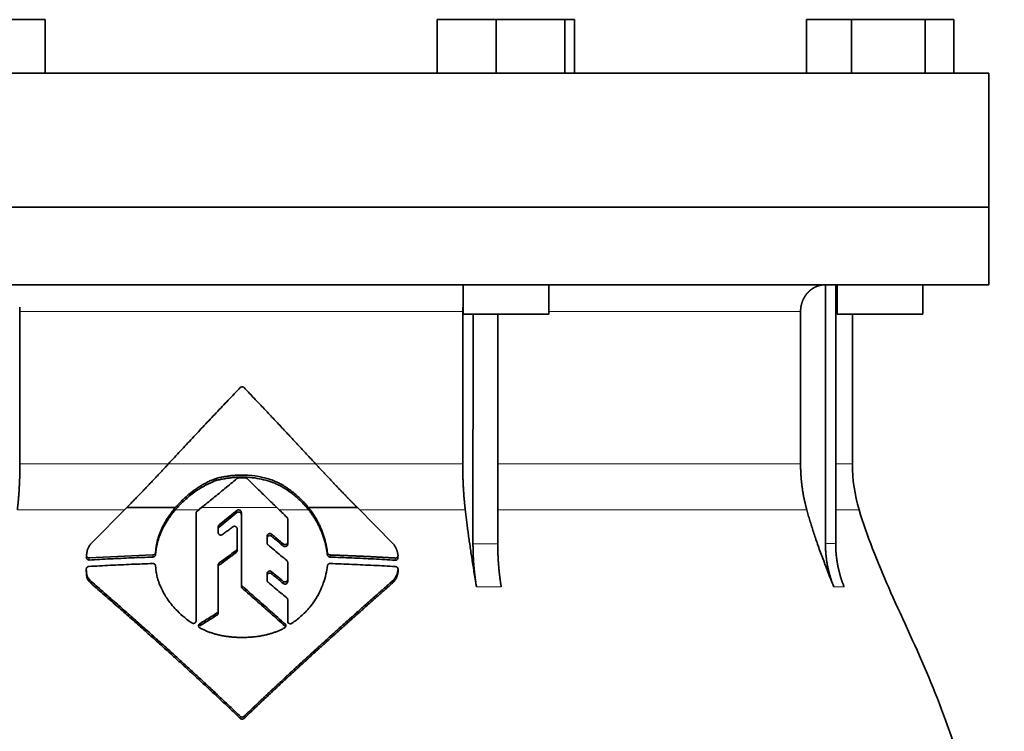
# Model space of a CAD drawing. Header units: millimetres. Extents: x 418 to 1302, y -1347 to 1467.
# Tile 25 of 25: x 1027 to 1211, y 834 to 967. Entities that reach past the tile are written whole.
import ezdxf

# ---------------------------------------------------------------- set-up
doc = ezdxf.new("R2010")
doc.units = ezdxf.units.MM
doc.layers.add('VSI344-454_FLANG', color=7, linetype='Continuous')
doc.layers.add('VSI344-454_TESTA', color=7, linetype='Continuous')

# ---------------------------------------------------------------- blocks, each defined once
blk = doc.blocks.new('SE3')
at = {"layer": 'VSI344-454_FLANG', "color": 7, "linetype": 'Continuous', "lineweight": 35}
for p, q in [((1021.08, 966.59), (1032.07, 966.59)), ((1032.07, 966.59), (1032.07, 956.59)), ((1105.2, 966.59), (1105.2, 956.59)), ((1105.2, 966.59), (1116.19, 966.59)), ((1116.19, 966.59), (1116.19, 956.59)), ((1116.19, 966.59), (1128.99, 966.59)), ((1128.99, 966.59), (1128.99, 956.59)), ((1128.99, 966.59), (1130.8, 966.59)), ((1130.8, 966.59), (1130.8, 956.59)), ((1174.08, 966.59), (1174.08, 956.59)), ((1174.08, 966.59), (1182.51, 966.59)), ((1182.51, 966.59), (1182.51, 956.59)), ((1182.51, 966.59), (1196.25, 966.59)), ((1196.25, 966.59), (1196.25, 956.59)), ((1196.25, 966.59), (1201.55, 966.59)), ((1201.55, 966.59), (1201.55, 956.59)), ((926.14, 956.59), (1208.08, 956.59)), ((1208.08, 956.59), (1208.08, 931.59)), ((1208.08, 931.59), (926.14, 931.59))]:
    blk.add_line(p, q, dxfattribs=at)
at = {"layer": 'VSI344-454_TESTA', "color": 7, "linetype": 'Continuous', "lineweight": 35}
for p, q in [((926.14, 931.59), (1208.08, 931.59)), ((1208.08, 917.09), (1208.08, 931.59)), ((1208.08, 917.09), (926.14, 917.09)), ((1110, 917.09), (1110, 911.59)), ((1126, 911.59), (1126, 917.09)), ((1177.62, 917.09), (1177.62, 868.74)), ((1179.53, 917.09), (1179.53, 868.74)), ((1179.82, 917.09), (1179.82, 911.59)), ((1195.82, 911.59), (1195.82, 917.09)), ((1027.33, 912.09), (1027.33, 883.65)), ((1109.94, 912.09), (1109.94, 883.65)), ((1110, 911.59), (1126, 911.59)), ((1111.87, 911.59), (1111.86, 868.74)), ((1116.48, 911.59), (1116.48, 868.74)), ((1172.98, 912.09), (1172.98, 883.65)), ((1179.82, 911.59), (1195.82, 911.59)), ((1182.64, 883.65), (1182.64, 911.59)), ((1063.94, 880.54), (1063.94, 880.93)), ((1077.4, 878.6), (1077.4, 878.99)), ((1040.61, 868.75), (1047.25, 875.47)), ((1047.25, 875.47), (1056.34, 875.47)), ((1060.2, 854.32), (1060.2, 874.45)), ((1060.38, 874.82), (1061.19, 875.47)), ((1067.81, 874.94), (1064.5, 872.24)), ((1064.5, 871.85), (1067.81, 874.55)), ((1068.64, 861.18), (1068.64, 874.57)), ((1081.17, 875.47), (1090.29, 875.47)), ((1090.29, 875.47), (1096.96, 868.72)), ((1077.29, 873.34), (1077.29, 869.04)), ((1064.33, 871.88), (1064.33, 870.81)), ((1067.85, 871.52), (1067.85, 867.83)), ((1073.45, 870.17), (1073.45, 868.85)), ((1077.29, 869.04), (1077.29, 868.65)), ((1052.68, 867.53), (1052.65, 867.1)), ((1052.65, 866.7), (1052.68, 867.13)), ((1052.65, 867.1), (1052.65, 866.7)), ((1052.68, 867.13), (1052.68, 867.53)), ((1067.85, 867.83), (1067.85, 867.44)), ((1039.75, 866.53), (1039.75, 866.12)), ((1052.15, 866.64), (1040.25, 866.09)), ((1084.71, 867.06), (1084.71, 866.66)), ((1039.71, 863.99), (1039.71, 863.59)), ((1052.65, 864.61), (1052.68, 864.18)), ((1064.33, 864.78), (1064.33, 856.19)), ((1077.29, 865.24), (1077.29, 862.04)), ((1097.87, 863.57), (1097.87, 863.99)), ((1040.63, 861.29), (1040.63, 861.69)), ((1073.45, 863.19), (1073.45, 861.89)), ((1077.29, 862.04), (1077.29, 861.65)), ((1096.96, 861.49), (1096.96, 861.89)), ((1068.64, 861.18), (1068.64, 860.78)), ((1077.29, 858.26), (1077.29, 854.26)), ((1077.29, 858.26), (1077.29, 857.87)), ((1064.33, 856.19), (1064.33, 855.79)), ((1077.29, 854.26), (1077.29, 857.87)), ((1077.29, 853.87), (1077.29, 854.26))]:
    blk.add_line(p, q, dxfattribs=at)
at = {"layer": 'VSI344-454_TESTA', "color": 4, "linetype": 'Continuous', "lineweight": 9}
for p, q in [((1109.94, 912.09), (1027.33, 912.09)), ((1172.98, 912.09), (1126, 912.09)), ((1179.56, 912.09), (1179.82, 912.09)), ((1027.33, 883.65), (1055, 883.65)), ((1055.05, 883.65), (1082.49, 883.65)), ((1109.94, 883.65), (1082.69, 883.65)), ((1172.98, 883.65), (1116.49, 883.65)), ((1182.64, 883.65), (1179.56, 883.65)), ((1026.85, 875.04), (1046.82, 875.04)), ((1056.3, 875.04), (1060.66, 875.04)), ((1075.27, 875.47), (1061.19, 875.47)), ((1067.81, 874.55), (1067.81, 874.94)), ((1075.72, 875.04), (1081.21, 875.04)), ((1090.72, 875.04), (1110.42, 875.04)), ((1116.51, 875.04), (1174.14, 875.04)), ((1179.56, 875.04), (1183.9, 875.04)), ((1064.5, 871.85), (1064.5, 872.24)), ((1074.28, 870.13), (1074.28, 870.52)), ((1067.66, 867.46), (1067.66, 867.07)), ((1076.46, 868.7), (1076.46, 868.31)), ((1111.86, 868.74), (1116.48, 868.74)), ((1040.25, 866.09), (1040.25, 865.69)), ((1052.15, 866.64), (1052.15, 866.24)), ((1085.2, 866.63), (1085.2, 866.23)), ((1097.37, 866.06), (1097.37, 865.66)), ((1064.52, 864.76), (1064.52, 865.15)), ((1074.28, 863.13), (1074.28, 863.53)), ((1097.87, 863.93), (1097.87, 863.52)), ((1076.46, 861.71), (1076.46, 861.31)), ((1068.79, 860.84), (1068.79, 860.45)), ((1112.51, 860.68), (1117.13, 860.68)), ((1179.18, 860.68), (1181.1, 860.68)), ((1064.1, 855.8), (1064.1, 855.41)), ((1060.89, 853.4), (1060.89, 853.79)), ((1076.8, 853.36), (1076.8, 853.75)), ((1068.44, 836.51), (1068.44, 836.12)), ((1069.15, 836.51), (1069.15, 836.12))]:
    blk.add_line(p, q, dxfattribs=at)
at = {"layer": 'VSI344-454_TESTA', "color": 7, "linetype": 'Continuous', "lineweight": 35}
blk.add_arc((1212.64, 883.65), 30, 180, 196.6836, dxfattribs=at)
for points, degree, knots in [([(1177.61, 917.09), (1177.08, 917.09), (1176.57, 916.96), (1176.11, 916.85), (1175.67, 916.63), (1175.13, 916.37), (1174.67, 915.96), (1174.45, 915.77), (1174.25, 915.54), (1173.95, 915.2), (1173.72, 914.8), (1173.47, 914.4), (1173.31, 913.95), (1172.98, 913.05), (1172.98, 912.09)], 2, [0, 0, 0, 0.125, 0.125, 0.25, 0.25, 0.416667, 0.416667, 0.5, 0.5, 0.625, 0.625, 0.75, 0.75, 1, 1, 1]), ([(1055.05, 883.65), (1055.42, 884.05), (1056.17, 884.85), (1057.28, 886.05), (1058.39, 887.25), (1059.51, 888.44), (1060.62, 889.63), (1061.73, 890.82), (1062.85, 892), (1063.97, 893.18), (1065.08, 894.36), (1066.2, 895.54), (1067.32, 896.71), (1068.06, 897.49), (1068.44, 897.88)], 3, [0, 0, 0, 0, 0.083932, 0.167742, 0.251436, 0.335015, 0.418484, 0.501846, 0.585106, 0.668267, 0.751334, 0.834309, 0.917196, 1, 1, 1, 1]), ([(1069.15, 897.88), (1069.13, 897.9), (1069.1, 897.93), (1069.04, 897.97), (1068.99, 898), (1068.92, 898.02), (1068.86, 898.03), (1068.75, 898.04), (1068.59, 898.01), (1068.49, 897.93), (1068.44, 897.88)], 3, [0, 0, 0, 0, 0.086928, 0.170567, 0.252477, 0.334316, 0.417747, 0.50434, 0.751875, 1, 1, 1, 1]), ([(1026.85, 875.04), (1027.09, 877.14), (1027.21, 879.3), (1027.33, 881.47), (1027.33, 883.65)], 2, [0, 0, 0, 0.5, 0.5, 1, 1, 1]), ([(1047.25, 875.47), (1047.44, 875.66), (1047.81, 876.04), (1048.37, 876.62), (1048.93, 877.19), (1049.49, 877.77), (1050.05, 878.35), (1050.6, 878.93), (1051.16, 879.51), (1051.72, 880.1), (1052.28, 880.69), (1052.83, 881.27), (1053.39, 881.87), (1053.94, 882.46), (1054.5, 883.06), (1054.87, 883.45), (1055.05, 883.65)], 3, [0, 0, 0, 0, 0.070866, 0.141776, 0.212742, 0.283772, 0.354879, 0.426073, 0.497363, 0.568762, 0.640279, 0.711924, 0.783709, 0.855643, 0.927737, 1, 1, 1, 1]), ([(1082.49, 883.65), (1084.42, 881.56), (1086.39, 879.49), (1087.44, 878.4), (1088.49, 877.31), (1089.39, 876.38), (1090.29, 875.47)], 2, [0, 0, 0, 0.5, 0.5, 0.75, 0.75, 1, 1, 1]), ([(1109.94, 883.65), (1109.94, 881.47), (1110.06, 879.3), (1110.18, 877.14), (1110.42, 875.04)], 2, [0, 0, 0, 0.5, 0.5, 1, 1, 1]), ([(1172.98, 883.65), (1172.98, 881.47), (1173.27, 879.3), (1173.56, 877.14), (1174.14, 875.04)], 2, [0, 0, 0, 0.5, 0.5, 1, 1, 1]), ([(1056.3, 875.04), (1056.38, 875.13), (1056.54, 875.32), (1056.78, 875.59), (1057.04, 875.87), (1057.31, 876.15), (1057.59, 876.43), (1058.05, 876.87), (1058.76, 877.5), (1059.52, 878.1), (1060.2, 878.59), (1060.73, 878.95), (1061.29, 879.29), (1061.83, 879.6), (1062.37, 879.87), (1062.92, 880.13), (1063.44, 880.35), (1063.78, 880.48), (1063.94, 880.54)], 3, [0, 0, 0, 0, 0.037855, 0.076773, 0.116748, 0.157769, 0.199823, 0.242894, 0.35986, 0.496772, 0.548405, 0.624866, 0.698333, 0.752768, 0.822415, 0.886767, 0.945925, 1, 1, 1, 1]), ([(1063.94, 880.93), (1063.84, 880.89), (1063.62, 880.81), (1063.29, 880.68), (1062.94, 880.53), (1062.57, 880.36), (1062.19, 880.17), (1061.78, 879.96), (1061.3, 879.68), (1060.75, 879.35), (1060.22, 878.99), (1059.54, 878.5), (1058.78, 877.91), (1057.98, 877.2), (1057.34, 876.57), (1056.82, 876.02), (1056.49, 875.65), (1056.34, 875.47)], 3, [0, 0, 0, 0, 0.035469, 0.073247, 0.113368, 0.155868, 0.200777, 0.248126, 0.301729, 0.376079, 0.45126, 0.504147, 0.640653, 0.757772, 0.842597, 0.92337, 1, 1, 1, 1]), ([(1077.4, 878.99), (1077.31, 879.06), (1077.14, 879.18), (1076.88, 879.35), (1076.63, 879.51), (1076.4, 879.65), (1076.18, 879.78), (1075.97, 879.89), (1075.78, 879.99), (1075.6, 880.08), (1075.44, 880.16), (1075.29, 880.23), (1075.16, 880.29), (1075.04, 880.34), (1074.94, 880.38), (1074.52, 880.56), (1073.76, 880.83), (1072.67, 881.13), (1071.35, 881.39), (1069.77, 881.56), (1068.27, 881.56), (1067.14, 881.49), (1066.36, 881.4), (1065.56, 881.28), (1064.75, 881.13), (1064.21, 881), (1063.94, 880.93)], 3, [0, 0, 0, 0, 0.023408, 0.045495, 0.066267, 0.08573, 0.103886, 0.120734, 0.136272, 0.150498, 0.163408, 0.175, 0.185269, 0.194211, 0.201824, 0.208105, 0.293106, 0.373501, 0.449142, 0.581205, 0.713645, 0.768118, 0.824122, 0.881537, 0.94022, 1, 1, 1, 1]), ([(1063.94, 880.54), (1064.08, 880.57), (1064.34, 880.64), (1064.75, 880.73), (1065.15, 880.81), (1065.55, 880.88), (1065.95, 880.95), (1066.34, 881), (1066.73, 881.05), (1067.12, 881.09), (1067.5, 881.12), (1068.37, 881.17), (1069.74, 881.17), (1071.52, 880.98), (1073.24, 880.61), (1074.39, 880.22), (1075.12, 879.91), (1075.43, 879.77), (1075.82, 879.58), (1076.29, 879.33), (1076.83, 879), (1077.2, 878.74), (1077.4, 878.6)], 3, [0, 0, 0, 0, 0.029757, 0.05927, 0.088516, 0.117473, 0.146121, 0.174442, 0.202419, 0.230037, 0.257282, 0.284141, 0.417137, 0.549667, 0.665704, 0.792387, 0.80977, 0.834087, 0.865297, 0.903358, 0.94825, 1, 1, 1, 1]), ([(1069.78, 880.86), (1069.77, 880.87), (1069.73, 880.9), (1069.68, 880.94), (1069.61, 880.97), (1069.53, 881), (1069.46, 881), (1069.43, 881.01)], 3, [0, 0, 0, 0, 0.168351, 0.334942, 0.502689, 0.751512, 1, 1, 1, 1]), ([(1081.17, 875.47), (1081.09, 875.57), (1080.93, 875.78), (1080.67, 876.08), (1080.39, 876.38), (1080.1, 876.69), (1079.8, 877), (1079.44, 877.34), (1079.03, 877.72), (1078.54, 878.13), (1077.99, 878.57), (1077.6, 878.85), (1077.4, 878.99)], 3, [0, 0, 0, 0, 0.075287, 0.152725, 0.232371, 0.314287, 0.398538, 0.485197, 0.598878, 0.722311, 0.855869, 1, 1, 1, 1]), ([(1077.4, 878.6), (1077.52, 878.52), (1077.75, 878.35), (1078.09, 878.1), (1078.41, 877.85), (1078.7, 877.6), (1078.98, 877.36), (1079.24, 877.13), (1079.58, 876.83), (1079.97, 876.44), (1080.42, 875.97), (1080.83, 875.51), (1081.08, 875.19), (1081.21, 875.04)], 3, [0, 0, 0, 0, 0.08388, 0.164148, 0.240901, 0.314226, 0.384201, 0.450897, 0.514375, 0.643667, 0.767551, 0.88626, 1, 1, 1, 1]), ([(1056.34, 875.47), (1056.24, 875.36), (1056.05, 875.13), (1055.78, 874.79), (1055.52, 874.45), (1055.27, 874.1), (1055.04, 873.76), (1054.81, 873.42), (1054.6, 873.08), (1054.4, 872.74), (1054.22, 872.41), (1054.04, 872.07), (1053.83, 871.65), (1053.6, 871.14), (1053.36, 870.54), (1053.15, 869.94), (1052.98, 869.33), (1052.84, 868.73), (1052.73, 868.13), (1052.69, 867.72), (1052.67, 867.53)], 3, [0, 0, 0, 0, 0.048918, 0.097127, 0.144611, 0.191357, 0.237355, 0.282595, 0.327071, 0.370778, 0.413715, 0.455879, 0.497274, 0.57131, 0.644563, 0.717042, 0.788771, 0.859795, 0.930177, 1, 1, 1, 1]), ([(1052.67, 867.13), (1052.68, 867.23), (1052.7, 867.43), (1052.74, 867.73), (1052.79, 868.03), (1052.84, 868.33), (1052.91, 868.63), (1052.98, 868.93), (1053.07, 869.24), (1053.16, 869.54), (1053.26, 869.84), (1053.36, 870.14), (1053.48, 870.44), (1053.6, 870.75), (1053.74, 871.05), (1053.92, 871.45), (1054.18, 871.96), (1054.53, 872.57), (1054.91, 873.19), (1055.33, 873.81), (1055.8, 874.43), (1056.13, 874.84), (1056.3, 875.04)], 3, [0, 0, 0, 0, 0.035015, 0.070162, 0.105454, 0.140901, 0.176515, 0.212303, 0.248274, 0.284432, 0.320783, 0.357331, 0.394079, 0.431028, 0.468179, 0.50553, 0.581583, 0.660209, 0.741403, 0.825137, 0.911361, 1, 1, 1, 1]), ([(1060.38, 874.82), (1060.36, 874.8), (1060.33, 874.77), (1060.28, 874.71), (1060.24, 874.64), (1060.21, 874.55), (1060.2, 874.48), (1060.2, 874.45)], 3, [0, 0, 0, 0, 0.16747, 0.33309, 0.500577, 0.750185, 1, 1, 1, 1]), ([(1067.81, 874.94), (1067.83, 874.95), (1067.87, 874.98), (1067.95, 875.02), (1068.07, 875.05), (1068.21, 875.05), (1068.35, 875.01), (1068.47, 874.94), (1068.56, 874.83), (1068.61, 874.73), (1068.63, 874.64), (1068.63, 874.59), (1068.64, 874.57)], 3, [0, 0, 0, 0, 0.062353, 0.125158, 0.24996, 0.374797, 0.499677, 0.624614, 0.749589, 0.874588, 0.937494, 1, 1, 1, 1]), ([(1068.64, 874.18), (1068.63, 874.21), (1068.63, 874.25), (1068.62, 874.32), (1068.59, 874.38), (1068.56, 874.44), (1068.52, 874.5), (1068.45, 874.56), (1068.35, 874.62), (1068.21, 874.66), (1068.09, 874.66), (1068, 874.64), (1067.93, 874.62), (1067.87, 874.59), (1067.83, 874.56), (1067.81, 874.55)], 3, [0, 0, 0, 0, 0.063438, 0.125521, 0.187559, 0.250864, 0.313208, 0.376176, 0.500934, 0.625151, 0.749523, 0.811779, 0.874544, 0.937503, 1, 1, 1, 1]), ([(1084.71, 867.06), (1084.69, 867.19), (1084.66, 867.45), (1084.59, 867.83), (1084.53, 868.22), (1084.45, 868.6), (1084.36, 868.98), (1084.26, 869.36), (1084.16, 869.74), (1084.04, 870.11), (1083.92, 870.48), (1083.79, 870.85), (1083.65, 871.22), (1083.46, 871.68), (1083.21, 872.24), (1082.88, 872.9), (1082.51, 873.55), (1082.11, 874.2), (1081.66, 874.84), (1081.34, 875.26), (1081.17, 875.47)], 3, [0, 0, 0, 0, 0.0436, 0.087048, 0.130354, 0.173526, 0.216573, 0.259505, 0.302334, 0.345068, 0.38772, 0.4303, 0.472822, 0.515297, 0.592533, 0.671051, 0.750942, 0.832313, 0.915286, 1, 1, 1, 1]), ([(1081.21, 875.04), (1081.29, 874.94), (1081.45, 874.73), (1081.69, 874.41), (1081.91, 874.09), (1082.12, 873.77), (1082.33, 873.45), (1082.52, 873.13), (1082.71, 872.8), (1082.89, 872.48), (1083.05, 872.16), (1083.21, 871.83), (1083.36, 871.51), (1083.56, 871.05), (1083.8, 870.45), (1084.05, 869.71), (1084.27, 868.96), (1084.45, 868.2), (1084.6, 867.43), (1084.67, 866.92), (1084.71, 866.66)], 3, [0, 0, 0, 0, 0.042406, 0.08437, 0.12591, 0.167045, 0.20779, 0.248161, 0.288171, 0.327836, 0.367166, 0.406174, 0.444871, 0.483267, 0.568665, 0.654234, 0.74007, 0.826258, 0.912877, 1, 1, 1, 1]), ([(1112.51, 860.68), (1112.43, 861.16), (1112.27, 862.1), (1112.05, 863.5), (1111.83, 864.84), (1111.63, 866.15), (1111.44, 867.41), (1111.26, 868.63), (1111.09, 869.8), (1110.94, 870.93), (1110.79, 872.02), (1110.66, 873.06), (1110.54, 874.06), (1110.46, 874.72), (1110.42, 875.04)], 3, [0, 0, 0, 0, 0.102223, 0.200825, 0.295866, 0.387407, 0.475505, 0.560214, 0.641586, 0.719671, 0.794515, 0.866159, 0.934642, 1, 1, 1, 1]), ([(1179.18, 860.68), (1178.99, 861.16), (1178.61, 862.1), (1178.06, 863.5), (1177.54, 864.84), (1177.05, 866.15), (1176.59, 867.41), (1176.16, 868.63), (1175.76, 869.8), (1175.38, 870.93), (1175.03, 872.02), (1174.71, 873.06), (1174.42, 874.06), (1174.23, 874.72), (1174.14, 875.04)], 3, [0, 0, 0, 0, 0.102223, 0.200825, 0.295867, 0.387408, 0.475506, 0.560215, 0.641587, 0.719672, 0.794515, 0.866159, 0.934642, 1, 1, 1, 1]), ([(1183.9, 875.04), (1185.36, 870.18), (1189.32, 860.33), (1196.58, 845.17), (1202.76, 828.82), (1206.51, 812.29), (1208.73, 796.15), (1209.98, 780.18), (1210.64, 764.3), (1210.85, 750.52), (1210.99, 741.97), (1210.99, 738.62)], 3, [0, 0, 0, 0, 0.117079, 0.240569, 0.360617, 0.476421, 0.590288, 0.703407, 0.816259, 0.929029, 1, 1, 1, 1]), ([(1077.29, 873.34), (1077.29, 873.36), (1077.29, 873.4), (1077.27, 873.46), (1077.25, 873.53), (1077.21, 873.61), (1077.16, 873.65), (1077.14, 873.68)], 3, [0, 0, 0, 0, 0.167837, 0.334108, 0.5018, 0.750897, 1, 1, 1, 1]), ([(1064.33, 871.88), (1064.33, 871.9), (1064.33, 871.95), (1064.35, 872.02), (1064.38, 872.09), (1064.43, 872.17), (1064.48, 872.22), (1064.5, 872.24)], 3, [0, 0, 0, 0, 0.167832, 0.333794, 0.501453, 0.750788, 1, 1, 1, 1]), ([(1064.5, 871.85), (1064.49, 871.84), (1064.45, 871.81), (1064.41, 871.75), (1064.37, 871.68), (1064.33, 871.59), (1064.33, 871.52), (1064.33, 871.49)], 3, [0, 0, 0, 0, 0.166832, 0.332012, 0.499081, 0.749367, 1, 1, 1, 1]), ([(1065.14, 870.45), (1065.1, 870.42), (1065.02, 870.38), (1064.84, 870.33), (1064.6, 870.37), (1064.42, 870.52), (1064.34, 870.68), (1064.33, 870.77), (1064.33, 870.81)], 3, [0, 0, 0, 0, 0.124721, 0.24865, 0.50038, 0.748839, 0.874692, 1, 1, 1, 1]), ([(1067.85, 871.52), (1067.85, 871.54), (1067.85, 871.58), (1067.83, 871.67), (1067.78, 871.77), (1067.69, 871.87), (1067.57, 871.95), (1067.44, 871.99), (1067.3, 871.99), (1067.18, 871.96), (1067.1, 871.92), (1067.06, 871.9), (1067.04, 871.88)], 3, [0, 0, 0, 0, 0.062709, 0.125843, 0.25116, 0.376322, 0.501352, 0.626278, 0.751007, 0.875429, 0.937895, 1, 1, 1, 1]), ([(1073.45, 870.17), (1073.45, 870.2), (1073.46, 870.24), (1073.47, 870.31), (1073.5, 870.37), (1073.54, 870.45), (1073.62, 870.53), (1073.74, 870.61), (1073.88, 870.64), (1074.03, 870.64), (1074.17, 870.6), (1074.24, 870.55), (1074.28, 870.52)], 3, [0, 0, 0, 0, 0.062966, 0.124796, 0.186784, 0.250209, 0.375117, 0.49931, 0.626183, 0.752696, 0.875851, 1, 1, 1, 1]), ([(1074.28, 870.13), (1074.24, 870.16), (1074.17, 870.21), (1074.03, 870.25), (1073.88, 870.25), (1073.75, 870.22), (1073.62, 870.15), (1073.53, 870.04), (1073.46, 869.92), (1073.46, 869.83), (1073.45, 869.78)], 3, [0, 0, 0, 0, 0.123418, 0.247219, 0.371562, 0.496484, 0.622082, 0.748008, 0.873941, 1, 1, 1, 1]), ([(1076.46, 868.7), (1076.48, 868.69), (1076.52, 868.66), (1076.58, 868.62), (1076.65, 868.6), (1076.74, 868.58), (1076.86, 868.58), (1077, 868.61), (1077.12, 868.68), (1077.22, 868.79), (1077.28, 868.91), (1077.29, 869), (1077.29, 869.04)], 3, [0, 0, 0, 0, 0.063279, 0.124964, 0.186389, 0.248902, 0.37582, 0.50344, 0.627237, 0.751955, 0.876448, 1, 1, 1, 1]), ([(1039.75, 866.57), (1039.76, 866.66), (1039.78, 866.84), (1039.82, 867.09), (1039.87, 867.33), (1039.93, 867.56), (1040.01, 867.8), (1040.11, 868.05), (1040.25, 868.3), (1040.41, 868.54), (1040.54, 868.68), (1040.6, 868.75)], 3, [0, 0, 0, 0, 0.117532, 0.229212, 0.33436, 0.43261, 0.523843, 0.650327, 0.771212, 0.88734, 1, 1, 1, 1]), ([(1052.15, 866.64), (1052.18, 866.64), (1052.23, 866.64), (1052.3, 866.66), (1052.37, 866.69), (1052.44, 866.73), (1052.52, 866.8), (1052.62, 866.92), (1052.64, 867.04), (1052.65, 867.1)], 3, [0, 0, 0, 0, 0.103611, 0.203327, 0.301591, 0.400957, 0.503894, 0.751518, 1, 1, 1, 1]), ([(1067.66, 867.46), (1067.68, 867.47), (1067.7, 867.5), (1067.74, 867.54), (1067.78, 867.58), (1067.81, 867.64), (1067.85, 867.73), (1067.85, 867.8), (1067.85, 867.83)], 3, [0, 0, 0, 0, 0.125329, 0.249125, 0.373003, 0.498576, 0.74923, 1, 1, 1, 1]), ([(1067.85, 867.44), (1067.85, 867.42), (1067.85, 867.39), (1067.84, 867.34), (1067.83, 867.29), (1067.8, 867.22), (1067.75, 867.14), (1067.69, 867.1), (1067.66, 867.07)], 3, [0, 0, 0, 0, 0.126081, 0.250535, 0.374982, 0.501043, 0.750644, 1, 1, 1, 1]), ([(1073.62, 868.5), (1073.61, 868.51), (1073.57, 868.54), (1073.53, 868.6), (1073.49, 868.67), (1073.46, 868.75), (1073.45, 868.82), (1073.45, 868.85)], 3, [0, 0, 0, 0, 0.164207, 0.326866, 0.491238, 0.745542, 1, 1, 1, 1]), ([(1077.29, 868.65), (1077.29, 868.63), (1077.29, 868.58), (1077.27, 868.52), (1077.25, 868.45), (1077.2, 868.37), (1077.12, 868.29), (1077, 868.22), (1076.86, 868.18), (1076.71, 868.19), (1076.57, 868.23), (1076.5, 868.28), (1076.46, 868.31)], 3, [0, 0, 0, 0, 0.063537, 0.125825, 0.188182, 0.251924, 0.377776, 0.503386, 0.628653, 0.753807, 0.876773, 1, 1, 1, 1]), ([(1096.96, 868.72), (1097, 868.67), (1097.08, 868.57), (1097.19, 868.42), (1097.3, 868.25), (1097.39, 868.08), (1097.48, 867.91), (1097.57, 867.73), (1097.64, 867.54), (1097.71, 867.35), (1097.76, 867.16), (1097.81, 866.96), (1097.84, 866.75), (1097.85, 866.62), (1097.87, 866.55)], 3, [0, 0, 0, 0, 0.077144, 0.155351, 0.234641, 0.315035, 0.39655, 0.479206, 0.563019, 0.648006, 0.734183, 0.821564, 0.910165, 1, 1, 1, 1]), ([(1112.51, 860.68), (1112.19, 862.59), (1112.03, 864.62), (1111.86, 866.66), (1111.86, 868.74)], 2, [0, 0, 0, 0.500132, 0.500132, 1, 1, 1]), ([(1116.48, 868.74), (1116.48, 866.66), (1116.65, 864.62), (1116.81, 862.59), (1117.13, 860.68)], 2, [0, 0, 0, 0.499849, 0.499849, 1, 1, 1]), ([(1179.18, 860.68), (1178.41, 862.59), (1178.01, 864.62), (1177.62, 866.66), (1177.62, 868.74)], 2, [0, 0, 0, 0.500133, 0.500133, 1, 1, 1]), ([(1179.53, 868.74), (1179.53, 866.66), (1179.93, 864.62), (1180.32, 862.59), (1181.1, 860.68)], 2, [0, 0, 0, 0.499868, 0.499868, 1, 1, 1]), ([(1039.75, 866.57), (1039.75, 866.55), (1039.75, 866.5), (1039.76, 866.44), (1039.77, 866.38), (1039.8, 866.32), (1039.84, 866.27), (1039.89, 866.2), (1039.98, 866.14), (1040.11, 866.09), (1040.2, 866.09), (1040.25, 866.09)], 3, [0, 0, 0, 0, 0.084422, 0.165946, 0.246194, 0.32687, 0.409652, 0.496096, 0.666594, 0.830213, 1, 1, 1, 1]), ([(1040.25, 865.69), (1040.23, 865.69), (1040.18, 865.69), (1040.11, 865.7), (1040.04, 865.72), (1039.96, 865.76), (1039.88, 865.82), (1039.82, 865.89), (1039.78, 865.98), (1039.75, 866.07), (1039.75, 866.13), (1039.75, 866.17)], 3, [0, 0, 0, 0, 0.084206, 0.168048, 0.253091, 0.378633, 0.504756, 0.630047, 0.753956, 0.877659, 1, 1, 1, 1]), ([(1052.65, 866.7), (1052.65, 866.68), (1052.64, 866.64), (1052.63, 866.58), (1052.6, 866.52), (1052.56, 866.45), (1052.5, 866.38), (1052.42, 866.32), (1052.34, 866.28), (1052.25, 866.25), (1052.18, 866.25), (1052.15, 866.24)], 3, [0, 0, 0, 0, 0.083986, 0.167509, 0.251959, 0.376203, 0.500583, 0.624697, 0.748972, 0.874639, 1, 1, 1, 1]), ([(1077.29, 865.24), (1077.29, 865.26), (1077.29, 865.31), (1077.27, 865.37), (1077.24, 865.44), (1077.19, 865.52), (1077.14, 865.57), (1077.12, 865.59)], 3, [0, 0, 0, 0, 0.168526, 0.335046, 0.503023, 0.75174, 1, 1, 1, 1]), ([(1084.71, 867.06), (1084.71, 867.03), (1084.72, 866.99), (1084.74, 866.92), (1084.77, 866.86), (1084.82, 866.81), (1084.9, 866.73), (1085.02, 866.65), (1085.14, 866.64), (1085.2, 866.63)], 3, [0, 0, 0, 0, 0.102907, 0.202298, 0.30042, 0.399604, 0.502115, 0.750474, 1, 1, 1, 1]), ([(1085.2, 866.23), (1085.18, 866.23), (1085.14, 866.24), (1085.08, 866.25), (1085.02, 866.27), (1084.94, 866.31), (1084.87, 866.36), (1084.81, 866.42), (1084.76, 866.5), (1084.72, 866.58), (1084.71, 866.64), (1084.71, 866.66)], 3, [0, 0, 0, 0, 0.083096, 0.165679, 0.248967, 0.373031, 0.497322, 0.622251, 0.747045, 0.873668, 1, 1, 1, 1]), ([(1097.37, 866.06), (1097.39, 866.06), (1097.44, 866.06), (1097.51, 866.07), (1097.58, 866.09), (1097.64, 866.12), (1097.69, 866.15), (1097.76, 866.21), (1097.83, 866.3), (1097.87, 866.42), (1097.87, 866.5), (1097.87, 866.55)], 3, [0, 0, 0, 0, 0.086868, 0.170562, 0.252673, 0.334884, 0.418871, 0.50621, 0.674735, 0.834793, 1, 1, 1, 1]), ([(1097.87, 866.15), (1097.87, 866.12), (1097.87, 866.08), (1097.86, 866.02), (1097.84, 865.94), (1097.81, 865.87), (1097.75, 865.79), (1097.67, 865.73), (1097.58, 865.69), (1097.48, 865.66), (1097.41, 865.66), (1097.37, 865.66)], 3, [0, 0, 0, 0, 0.081418, 0.162667, 0.245387, 0.369019, 0.494297, 0.620472, 0.74628, 0.873568, 1, 1, 1, 1]), ([(1040.21, 864.49), (1040.19, 864.48), (1040.15, 864.48), (1040.08, 864.46), (1040.01, 864.44), (1039.93, 864.39), (1039.85, 864.33), (1039.79, 864.25), (1039.75, 864.17), (1039.72, 864.08), (1039.71, 864.02), (1039.71, 863.99)], 3, [0, 0, 0, 0, 0.08625, 0.171682, 0.257868, 0.382817, 0.507255, 0.630143, 0.752988, 0.876537, 1, 1, 1, 1]), ([(1040.63, 861.69), (1040.55, 861.77), (1040.39, 861.92), (1040.19, 862.15), (1040, 862.4), (1039.86, 862.68), (1039.78, 862.99), (1039.72, 863.43), (1039.72, 863.76), (1039.71, 863.99)], 3, [0, 0, 0, 0, 0.128357, 0.246909, 0.365609, 0.495543, 0.61697, 0.739244, 1, 1, 1, 1]), ([(1039.71, 863.59), (1039.72, 863.37), (1039.72, 863.04), (1039.78, 862.61), (1039.86, 862.29), (1040, 862.01), (1040.18, 861.75), (1040.39, 861.52), (1040.55, 861.37), (1040.63, 861.29)], 3, [0, 0, 0, 0, 0.250714, 0.376483, 0.500876, 0.63115, 0.749361, 0.8697, 1, 1, 1, 1]), ([(1052.65, 864.61), (1052.65, 864.63), (1052.64, 864.67), (1052.63, 864.72), (1052.6, 864.79), (1052.56, 864.85), (1052.5, 864.92), (1052.42, 864.97), (1052.34, 865.01), (1052.25, 865.03), (1052.18, 865.03), (1052.15, 865.03)], 3, [0, 0, 0, 0, 0.083676, 0.167034, 0.251419, 0.376349, 0.501804, 0.626849, 0.751332, 0.876067, 1, 1, 1, 1]), ([(1052.67, 864.18), (1052.7, 863.91), (1052.76, 863.35), (1052.95, 862.49), (1053.25, 861.49), (1053.76, 860.24), (1054.6, 858.72), (1055.63, 857.33), (1056.8, 856.04), (1057.99, 854.95), (1058.95, 854.26), (1059.4, 853.93)], 3, [0, 0, 0, 0, 0.065392, 0.135018, 0.209054, 0.31821, 0.459165, 0.624086, 0.727787, 0.872222, 1, 1, 1, 1]), ([(1064.33, 864.78), (1064.33, 864.8), (1064.33, 864.84), (1064.34, 864.89), (1064.36, 864.94), (1064.39, 865), (1064.44, 865.08), (1064.49, 865.13), (1064.52, 865.15)], 3, [0, 0, 0, 0, 0.126744, 0.251719, 0.376563, 0.502917, 0.751732, 1, 1, 1, 1]), ([(1073.45, 863.19), (1073.45, 863.21), (1073.46, 863.25), (1073.47, 863.32), (1073.5, 863.38), (1073.54, 863.46), (1073.62, 863.54), (1073.75, 863.61), (1073.89, 863.65), (1074.03, 863.65), (1074.17, 863.61), (1074.25, 863.55), (1074.28, 863.53)], 3, [0, 0, 0, 0, 0.06381, 0.126263, 0.188678, 0.252375, 0.378548, 0.504124, 0.629235, 0.754264, 0.876896, 1, 1, 1, 1]), ([(1078.09, 853.88), (1078.37, 854.08), (1078.95, 854.49), (1079.79, 855.19), (1080.63, 855.99), (1081.6, 857.07), (1082.57, 858.43), (1083.38, 859.93), (1084, 861.47), (1084.45, 862.99), (1084.62, 864.11), (1084.71, 864.64)], 3, [0, 0, 0, 0, 0.076554, 0.158421, 0.245571, 0.341174, 0.489368, 0.630596, 0.738412, 0.875199, 1, 1, 1, 1]), ([(1085.2, 865.03), (1085.18, 865.03), (1085.14, 865.03), (1085.08, 865.03), (1085.02, 865.01), (1084.94, 864.98), (1084.87, 864.93), (1084.81, 864.87), (1084.76, 864.8), (1084.72, 864.72), (1084.71, 864.67), (1084.71, 864.64)], 3, [0, 0, 0, 0, 0.082967, 0.165673, 0.249342, 0.373952, 0.499349, 0.624786, 0.749741, 0.875167, 1, 1, 1, 1]), ([(1097.87, 863.93), (1097.86, 863.86), (1097.84, 863.71), (1097.8, 863.49), (1097.75, 863.27), (1097.69, 863.05), (1097.6, 862.82), (1097.49, 862.58), (1097.35, 862.34), (1097.18, 862.1), (1097.03, 861.96), (1096.96, 861.89)], 3, [0, 0, 0, 0, 0.094258, 0.191243, 0.290639, 0.392138, 0.495456, 0.611681, 0.734498, 0.863817, 1, 1, 1, 1]), ([(1096.96, 861.49), (1096.99, 861.52), (1097.06, 861.58), (1097.15, 861.69), (1097.24, 861.79), (1097.32, 861.9), (1097.39, 862), (1097.45, 862.11), (1097.51, 862.22), (1097.56, 862.33), (1097.64, 862.52), (1097.74, 862.79), (1097.82, 863.16), (1097.85, 863.4), (1097.87, 863.52)], 3, [0, 0, 0, 0, 0.061739, 0.122065, 0.181064, 0.238788, 0.295265, 0.350503, 0.404493, 0.457217, 0.508649, 0.678163, 0.842407, 1, 1, 1, 1]), ([(1097.87, 863.93), (1097.87, 863.95), (1097.87, 863.99), (1097.87, 864.06), (1097.85, 864.13), (1097.81, 864.21), (1097.75, 864.29), (1097.67, 864.36), (1097.58, 864.42), (1097.48, 864.45), (1097.41, 864.46), (1097.37, 864.47)], 3, [0, 0, 0, 0, 0.08401, 0.16737, 0.251806, 0.374676, 0.49698, 0.619813, 0.743838, 0.872043, 1, 1, 1, 1]), ([(1068.44, 836.51), (1068.15, 836.78), (1067.58, 837.33), (1066.72, 838.14), (1065.86, 838.95), (1064.99, 839.77), (1064.12, 840.58), (1063.25, 841.4), (1062.37, 842.22), (1061.49, 843.03), (1060.61, 843.85), (1059.72, 844.67), (1058.83, 845.49), (1057.93, 846.31), (1057.03, 847.13), (1056.13, 847.96), (1055.22, 848.78), (1053.92, 849.95), (1052.2, 851.5), (1050.04, 853.43), (1047.8, 855.41), (1045.48, 857.46), (1043.08, 859.56), (1041.45, 860.97), (1040.63, 861.69)], 3, [0, 0, 0, 0, 0.030328, 0.060804, 0.091429, 0.122206, 0.153136, 0.184222, 0.215465, 0.246867, 0.278431, 0.310158, 0.342051, 0.374109, 0.406337, 0.438735, 0.471305, 0.504049, 0.578996, 0.657008, 0.738102, 0.822291, 0.909586, 1, 1, 1, 1]), ([(1096.96, 861.89), (1093.35, 858.71), (1090.18, 855.89), (1086.58, 852.68), (1083.3, 849.69), (1081.52, 848.07), (1079.8, 846.5), (1078, 844.84), (1076.22, 843.18), (1072.64, 839.85), (1069.15, 836.51)], 2, [0, 0, 0, 0.25, 0.25, 0.5, 0.5, 0.625, 0.625, 0.75, 0.75, 1, 1, 1]), ([(1074.28, 863.13), (1074.27, 863.15), (1074.23, 863.18), (1074.17, 863.21), (1074.1, 863.23), (1074.01, 863.25), (1073.89, 863.26), (1073.75, 863.22), (1073.62, 863.15), (1073.53, 863.05), (1073.46, 862.93), (1073.46, 862.84), (1073.45, 862.79)], 3, [0, 0, 0, 0, 0.062292, 0.12332, 0.184393, 0.246815, 0.370716, 0.494682, 0.620815, 0.747336, 0.873365, 1, 1, 1, 1]), ([(1073.62, 861.55), (1073.6, 861.56), (1073.57, 861.59), (1073.53, 861.64), (1073.49, 861.71), (1073.46, 861.79), (1073.45, 861.86), (1073.45, 861.89)], 3, [0, 0, 0, 0, 0.16391, 0.326464, 0.490836, 0.745226, 1, 1, 1, 1]), ([(1076.46, 861.71), (1076.49, 861.68), (1076.57, 861.62), (1076.76, 861.57), (1077.01, 861.6), (1077.19, 861.75), (1077.28, 861.91), (1077.28, 861.99), (1077.29, 862.04)], 3, [0, 0, 0, 0, 0.123664, 0.246411, 0.497463, 0.746927, 0.873761, 1, 1, 1, 1]), ([(1077.29, 861.65), (1077.28, 861.6), (1077.28, 861.51), (1077.19, 861.35), (1077, 861.2), (1076.75, 861.18), (1076.57, 861.23), (1076.49, 861.29), (1076.46, 861.31)], 3, [0, 0, 0, 0, 0.127243, 0.254682, 0.505613, 0.753949, 0.876785, 1, 1, 1, 1]), ([(1040.63, 861.29), (1041.05, 860.93), (1041.87, 860.21), (1043.11, 859.13), (1044.33, 858.07), (1045.52, 857.02), (1046.7, 855.98), (1047.86, 854.96), (1048.99, 853.96), (1050.11, 852.96), (1051.21, 851.99), (1052.29, 851.02), (1053.35, 850.07), (1054.58, 848.96), (1056, 847.68), (1057.6, 846.23), (1059.18, 844.78), (1060.75, 843.33), (1062.31, 841.88), (1063.86, 840.44), (1065.4, 839), (1066.92, 837.56), (1067.93, 836.6), (1068.44, 836.12)], 3, [0, 0, 0, 0, 0.045794, 0.090818, 0.135071, 0.178557, 0.221276, 0.263229, 0.304419, 0.344848, 0.384515, 0.423425, 0.461579, 0.498978, 0.556788, 0.614039, 0.67074, 0.726903, 0.782537, 0.837653, 0.892261, 0.946373, 1, 1, 1, 1]), ([(1068.64, 861.18), (1068.64, 861.16), (1068.64, 861.12), (1068.65, 861.06), (1068.68, 860.99), (1068.72, 860.91), (1068.77, 860.87), (1068.79, 860.84)], 3, [0, 0, 0, 0, 0.164621, 0.327709, 0.492135, 0.746371, 1, 1, 1, 1]), ([(1068.79, 860.45), (1068.78, 860.46), (1068.74, 860.49), (1068.71, 860.54), (1068.67, 860.61), (1068.64, 860.69), (1068.64, 860.75), (1068.64, 860.78)], 3, [0, 0, 0, 0, 0.164002, 0.326776, 0.491227, 0.745529, 1, 1, 1, 1]), ([(1069.15, 836.12), (1072.64, 839.46), (1076.21, 842.78), (1077.97, 844.42), (1079.77, 846.07), (1081.45, 847.62), (1083.21, 849.22), (1086.5, 852.21), (1090.11, 855.43), (1093.32, 858.29), (1096.96, 861.49)], 2, [0, 0, 0, 0.25, 0.25, 0.375, 0.375, 0.5, 0.5, 0.75, 0.75, 1, 1, 1]), ([(1077.29, 858.26), (1077.29, 858.28), (1077.29, 858.33), (1077.27, 858.39), (1077.24, 858.46), (1077.2, 858.54), (1077.15, 858.59), (1077.12, 858.61)], 3, [0, 0, 0, 0, 0.168888, 0.335732, 0.503899, 0.752326, 1, 1, 1, 1]), ([(1064.1, 855.8), (1064.12, 855.81), (1064.15, 855.84), (1064.2, 855.88), (1064.24, 855.92), (1064.28, 855.99), (1064.32, 856.07), (1064.33, 856.15), (1064.33, 856.19)], 3, [0, 0, 0, 0, 0.125105, 0.248501, 0.372119, 0.497878, 0.748605, 1, 1, 1, 1]), ([(1060.2, 854.32), (1060.2, 854.29), (1060.2, 854.25), (1060.18, 854.19), (1060.16, 854.13), (1060.11, 854.05), (1060.04, 853.97), (1059.93, 853.89), (1059.79, 853.85), (1059.65, 853.84), (1059.52, 853.87), (1059.44, 853.91), (1059.4, 853.93)], 3, [0, 0, 0, 0, 0.063465, 0.12566, 0.187794, 0.251081, 0.375353, 0.499064, 0.623924, 0.748961, 0.873998, 1, 1, 1, 1]), ([(1064.33, 855.79), (1064.33, 855.78), (1064.33, 855.74), (1064.31, 855.68), (1064.3, 855.63), (1064.26, 855.56), (1064.2, 855.48), (1064.14, 855.43), (1064.1, 855.41)], 3, [0, 0, 0, 0, 0.12695, 0.251845, 0.376599, 0.503133, 0.751956, 1, 1, 1, 1]), ([(1078.09, 853.88), (1078.07, 853.87), (1078.03, 853.85), (1077.95, 853.81), (1077.83, 853.79), (1077.69, 853.8), (1077.56, 853.84), (1077.45, 853.91), (1077.36, 854.01), (1077.31, 854.11), (1077.29, 854.2), (1077.29, 854.24), (1077.29, 854.26)], 3, [0, 0, 0, 0, 0.063173, 0.126669, 0.25139, 0.374624, 0.497229, 0.620048, 0.744161, 0.870712, 0.935536, 1, 1, 1, 1]), ([(1060.91, 853.01), (1060.89, 853.02), (1060.85, 853.05), (1060.8, 853.08), (1060.76, 853.13), (1060.72, 853.19), (1060.68, 853.28), (1060.66, 853.4), (1060.67, 853.52), (1060.72, 853.62), (1060.79, 853.72), (1060.85, 853.77), (1060.89, 853.79)], 3, [0, 0, 0, 0, 0.064055, 0.126997, 0.189862, 0.253688, 0.381042, 0.508557, 0.632366, 0.756188, 0.878525, 1, 1, 1, 1]), ([(1060.91, 853.01), (1061.01, 852.96), (1061.21, 852.85), (1061.52, 852.7), (1061.83, 852.56), (1062.14, 852.43), (1062.46, 852.3), (1062.78, 852.18), (1063.11, 852.07), (1063.44, 851.97), (1063.77, 851.87), (1064.1, 851.78), (1064.55, 851.67), (1065.14, 851.55), (1065.85, 851.43), (1066.58, 851.34), (1067.31, 851.28), (1068.05, 851.24), (1068.54, 851.23), (1068.79, 851.23)], 3, [0, 0, 0, 0, 0.042969, 0.08578, 0.128454, 0.171009, 0.21346, 0.255821, 0.298104, 0.340321, 0.382478, 0.424584, 0.466644, 0.554492, 0.642779, 0.731504, 0.820647, 0.910165, 1, 1, 1, 1]), ([(1068.79, 851.23), (1068.94, 851.23), (1069.24, 851.23), (1069.69, 851.25), (1070.14, 851.27), (1070.58, 851.3), (1071.03, 851.34), (1071.47, 851.4), (1071.91, 851.46), (1072.34, 851.53), (1072.77, 851.61), (1073.26, 851.72), (1073.81, 851.86), (1074.41, 852.04), (1075.01, 852.24), (1075.59, 852.48), (1076.16, 852.73), (1076.53, 852.93), (1076.71, 853.03)], 3, [0, 0, 0, 0, 0.054166, 0.108282, 0.162323, 0.21627, 0.270104, 0.323807, 0.377367, 0.430771, 0.48401, 0.53708, 0.613609, 0.690347, 0.767307, 0.844527, 0.922063, 1, 1, 1, 1]), ([(1076.8, 853.75), (1076.81, 853.74), (1076.84, 853.71), (1076.87, 853.67), (1076.9, 853.62), (1076.93, 853.56), (1076.95, 853.47), (1076.95, 853.37), (1076.93, 853.26), (1076.88, 853.17), (1076.81, 853.09), (1076.74, 853.05), (1076.71, 853.03)], 3, [0, 0, 0, 0, 0.062493, 0.124501, 0.186876, 0.250458, 0.374582, 0.4995, 0.624366, 0.748976, 0.875076, 1, 1, 1, 1]), ([(1068.44, 836.51), (1068.45, 836.5), (1068.48, 836.47), (1068.54, 836.43), (1068.61, 836.4), (1068.69, 836.38), (1068.79, 836.37), (1068.89, 836.38), (1068.99, 836.41), (1069.07, 836.45), (1069.12, 836.49), (1069.15, 836.51)], 3, [0, 0, 0, 0, 0.083882, 0.167351, 0.251899, 0.376428, 0.501233, 0.625666, 0.750014, 0.87532, 1, 1, 1, 1]), ([(1069.15, 836.12), (1069.13, 836.11), (1069.1, 836.08), (1069.04, 836.04), (1068.97, 836.01), (1068.89, 835.99), (1068.79, 835.98), (1068.69, 835.99), (1068.6, 836.02), (1068.51, 836.06), (1068.46, 836.1), (1068.44, 836.12)], 3, [0, 0, 0, 0, 0.08438, 0.168281, 0.253219, 0.378185, 0.503634, 0.628137, 0.752306, 0.876383, 1, 1, 1, 1])]:
    blk.add_open_spline(points, degree=degree, knots=knots, dxfattribs=at)
for points, degree in [([(1027.33, 912.09), (1027.33, 912.51), (1027.3, 912.92)], 2), ([(1109.97, 912.92), (1109.94, 912.51), (1109.94, 912.09)], 2), ([(1069.15, 897.88), (1075.84, 890.85), (1082.49, 883.65)], 2), ([(1061.19, 875.47), (1061.92, 876.05), (1063.37, 877.23), (1065.58, 879.04), (1067.07, 880.27), (1067.82, 880.89)], 3), ([(1067.82, 880.89), (1067.85, 880.92), (1067.91, 880.96), (1068.02, 881), (1068.1, 881.01), (1068.14, 881.01)], 3), ([(1068.14, 881.01), (1068.35, 881.01), (1068.78, 881.01), (1069.22, 881.01), (1069.43, 881.01)], 3), ([(1069.78, 880.86), (1070.4, 880.25), (1071.62, 879.03), (1073.46, 877.23), (1074.67, 876.05), (1075.27, 875.47)], 3), ([(1075.27, 875.47), (1075.59, 875.17), (1076.21, 874.57), (1076.83, 873.98), (1077.14, 873.68)], 3), ([(1065.14, 870.45), (1065.35, 870.61), (1065.77, 870.93), (1066.41, 871.4), (1066.83, 871.72), (1067.04, 871.88)], 3), ([(1076.46, 868.7), (1076.22, 868.9), (1075.74, 869.3), (1075.01, 869.91), (1074.52, 870.32), (1074.28, 870.52)], 3), ([(1074.28, 870.13), (1074.52, 869.93), (1075.01, 869.52), (1075.74, 868.91), (1076.22, 868.51), (1076.46, 868.31)], 3), ([(1067.66, 867.46), (1067.31, 867.2), (1066.61, 866.69), (1065.56, 865.92), (1064.87, 865.41), (1064.52, 865.15)], 3), ([(1073.62, 868.5), (1074.02, 868.17), (1074.8, 867.52), (1075.96, 866.55), (1076.73, 865.91), (1077.12, 865.59)], 3), ([(1040.25, 865.69), (1041.57, 865.77), (1044.2, 865.91), (1048.17, 866.1), (1050.82, 866.2), (1052.15, 866.24)], 3), ([(1064.52, 864.76), (1065.04, 865.14), (1066.08, 865.91), (1067.13, 866.68), (1067.66, 867.07)], 3), ([(1097.37, 866.06), (1091.33, 866.42), (1085.2, 866.63)], 2), ([(1085.2, 866.23), (1086.56, 866.19), (1089.28, 866.08), (1093.33, 865.89), (1096.03, 865.74), (1097.37, 865.66)], 3), ([(1040.21, 864.49), (1041.53, 864.56), (1044.17, 864.71), (1048.15, 864.89), (1050.82, 864.99), (1052.15, 865.03)], 3), ([(1076.46, 861.71), (1076.22, 861.91), (1075.74, 862.31), (1075.01, 862.92), (1074.53, 863.32), (1074.28, 863.53)], 3), ([(1085.2, 865.03), (1086.56, 864.99), (1089.28, 864.88), (1093.34, 864.69), (1096.03, 864.55), (1097.37, 864.47)], 3), ([(1074.28, 863.13), (1074.53, 862.93), (1075.01, 862.52), (1075.74, 861.92), (1076.22, 861.51), (1076.46, 861.31)], 3), ([(1076.8, 853.75), (1075.89, 854.56), (1074.09, 856.16), (1071.43, 858.52), (1069.67, 860.07), (1068.79, 860.84)], 3), ([(1068.79, 860.45), (1069.69, 859.66), (1071.48, 858.08), (1074.14, 855.72), (1075.91, 854.14), (1076.8, 853.36)], 3), ([(1073.62, 861.55), (1074.01, 861.22), (1074.79, 860.57), (1075.95, 859.59), (1076.73, 858.94), (1077.12, 858.61)], 3), ([(1064.1, 855.8), (1063.74, 855.58), (1063.02, 855.13), (1061.95, 854.46), (1061.24, 854.01), (1060.89, 853.79)], 3), ([(1060.89, 853.4), (1061.24, 853.62), (1061.95, 854.07), (1063.02, 854.74), (1063.74, 855.18), (1064.1, 855.41)], 3)]:
    blk.add_open_spline(points, degree=degree, dxfattribs=at)
at = {"layer": 'VSI344-454_TESTA', "color": 4, "linetype": 'Continuous', "lineweight": 9}
blk.add_open_spline([(1177.62, 868.74), (1177.62, 868.74), (1177.62, 868.74), (1177.62, 868.74), (1177.94, 868.77), (1178.58, 868.81), (1179.22, 868.77), (1179.53, 868.74), (1179.53, 868.74), (1179.53, 868.74), (1179.53, 868.74)], degree=3, knots=[0, 0, 0, 0, 0.000018, 0.000018, 0.000018, 0.5, 0.999982, 0.999982, 0.999982, 1, 1, 1, 1], dxfattribs=at)

msp = doc.modelspace()

# ---------------------------------------------------------------- block references
msp.add_blockref('SE3', (0, 0))

doc.saveas('drawing.dxf')
